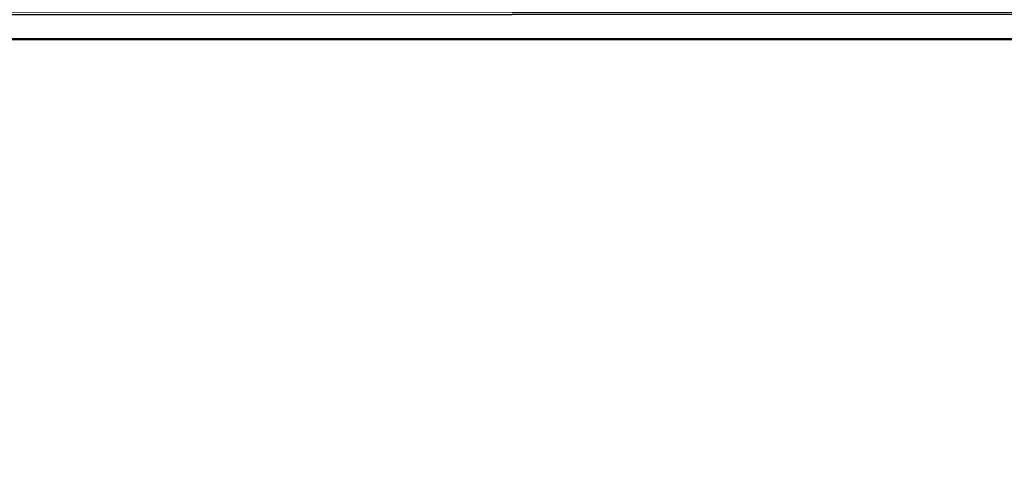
# Model space of a CAD drawing. Header units: millimetres. Extents: x -1 to 359, y -328 to 0.
# Tile 96 of 220: x 169 to 174, y -300 to -298. Entities that reach past the tile are written whole.
import ezdxf

# ---------------------------------------------------------------- set-up
doc = ezdxf.new("R2010")
doc.units = ezdxf.units.MM
doc.header["$MEASUREMENT"] = 0
doc.layers.add('0 Misc', color=7, linetype='Continuous', lineweight=35)

msp = doc.modelspace()

# ---------------------------------------------------------------- linework, layer by layer
at = {"layer": '0 Misc', "color": 160, "linetype": 'Continuous', "lineweight": 50}
for p, q in [((354, -298, 2.5), (4, -298, 2.5)), ((4, -298, 164.5), (354, -298, 164.5)), ((354, -298, 167.5), (4, -298, 167.5)), ((4, -298, 329.5), (354, -298, 329.5))]:
    msp.add_line(p, q, dxfattribs=at).dxf.unprotected_set("ltscale", 0)
at = {"layer": '0 Misc', "color": 5, "lineweight": 25}
for points, invisible_edges in [([(157, -296.2, 330.7), (201, -327.2, 330.7), (201, -296.2, 330.7)], 1), ([(157, -296.2, 330.7), (157, -327.2, 330.7), (201, -327.2, 330.7)], 12), ([(157, -296.2, 165.7), (201, -327.2, 165.7), (201, -296.2, 165.7)], 1), ([(157, -296.2, 165.7), (157, -327.2, 165.7), (201, -327.2, 165.7)], 12), ([(201, -322.5291, 329.5), (157, -297, 329.5), (201, -297, 329.5)], 1), ([(201, -322.5291, 329.5), (157, -322.5291, 329.5), (157, -297, 329.5)], 12), ([(201, -322.5291, 164.5), (157, -297, 164.5), (201, -297, 164.5)], 1), ([(201, -322.5291, 164.5), (157, -322.5291, 164.5), (157, -297, 164.5)], 12)]:
    msp.add_3dface(points, dxfattribs=dict(at, invisible_edges=invisible_edges))
at = {"layer": '0 Misc', "color": 7, "lineweight": 25}
for points in [[(354, -298, 2.5), (4, -298, 2.5), (4, -297.7412, 2.5341)], [(354, -297.7412, 2.5341), (354, -298, 2.5), (4, -297.7412, 2.5341)], [(4, -298, 164.5), (354, -298, 164.5), (354, -297.7412, 164.4659)], [(4, -297.7412, 164.4659), (4, -298, 164.5), (354, -297.7412, 164.4659)], [(354, -298, 167.5), (4, -298, 167.5), (4, -297.7412, 167.5341)], [(354, -297.7412, 167.5341), (354, -298, 167.5), (4, -297.7412, 167.5341)], [(4, -298, 329.5), (354, -298, 329.5), (354, -297.7412, 329.4659)], [(4, -297.7412, 329.4659), (4, -298, 329.5), (354, -297.7412, 329.4659)]]:
    msp.add_3dface(points, dxfattribs=at)
for points, invisible_edges in [([(354, -298, 2.5), (4, -312, 2.5), (4, -298, 2.5)], 1), ([(354, -298, 2.5), (354, -312, 2.5), (4, -312, 2.5)], 12), ([(4, -298, 164.5), (354, -312, 164.5), (354, -298, 164.5)], 1), ([(4, -298, 164.5), (4, -312, 164.5), (354, -312, 164.5)], 12), ([(354, -298, 167.5), (4, -312, 167.5), (4, -298, 167.5)], 1), ([(354, -298, 167.5), (354, -312, 167.5), (4, -312, 167.5)], 12), ([(4, -298, 329.5), (354, -312, 329.5), (354, -298, 329.5)], 1), ([(4, -298, 329.5), (4, -312, 329.5), (354, -312, 329.5)], 12)]:
    msp.add_3dface(points, dxfattribs=dict(at, invisible_edges=invisible_edges))

doc.saveas('drawing.dxf')
